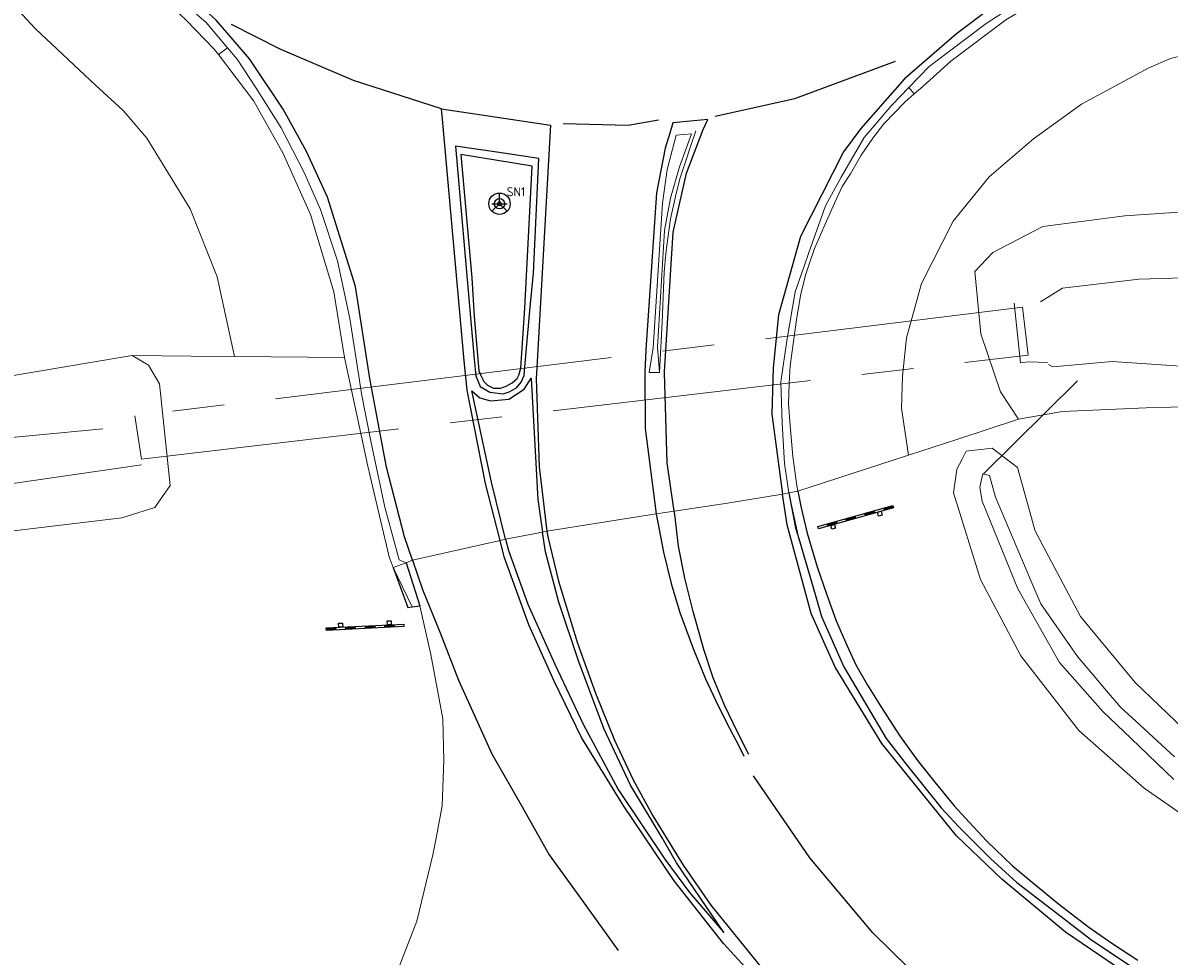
# Model space of a CAD drawing. Header units: metres. Extents: x 169249 to 194689, y 406250 to 412203.
# Tile 79 of 256: x 172695 to 172739, y 406443 to 406479. Entities that reach past the tile are written whole.
import ezdxf

# ---------------------------------------------------------------- set-up
doc = ezdxf.new("R2010")
doc.units = ezdxf.units.M
doc.linetypes.add('BGT_NLCS_N264$0$AM-AS', pattern=[16, 10, -2, 2, -2])
doc.layers.get('0').update_dxf_attribs({"linetype": 'CONTINUOUS'})
for name, color, linetype, lineweight in [('BGT_NLCS_N264$0$B-WE-AM-AS_KUNSTWERK_DUIKER-GV', 252, 'BGT_NLCS_N264$0$AM-AS', 18), ('BGT_NLCS_N264$0$B-WE-GW-WATERGANG_INSTEEK-G', 252, 'CONTINUOUS', 18), ('BGT_NLCS_N264$0$B-WE-GW-WATERGANG_SLOOT_BODEM-G', 252, 'CONTINUOUS', 18), ('BGT_NLCS_N264$0$B-WE-GW-WATERGANG_WATERLIJN-G', 252, 'CONTINUOUS', 18), ('BGT_NLCS_N264$0$B-WE-KW-KUNSTWERK_DUIKER-G', 252, 'CONTINUOUS', 18), ('BGT_NLCS_N264$0$B-WE-OG-BREUKLIJN-G', 252, 'CONTINUOUS', 18), ('BGT_NLCS_N264$0$B-WE-OG-TOPOGRAFIE_TERREIN_GROEN-GV', 252, 'CONTINUOUS', 18), ('BGT_NLCS_N264$0$B-WE-OG-TOPOGRAFIE_WATER-GV', 252, 'CONTINUOUS', 18), ('BGT_NLCS_N264$0$B-WE-OG-TOPOGRAFIE_WEG_BERM-GV', 252, 'CONTINUOUS', 18), ('BGT_NLCS_N264$0$B-WE-OG-TOPOGRAFIE_WEG_RIJWEG-GV', 252, 'CONTINUOUS', 18), ('BGT_NLCS_N264$0$B-WE-OG-TOPOGRAFIE_WEG_VERHARD-G', 252, 'CONTINUOUS', 18), ('BGT_NLCS_N264$0$B-WE-VW-BEWEGWIJZERING_DRAAGCONSTRUCTIE-S', 252, 'CONTINUOUS', 25), ('BGT_NLCS_N264$0$B-WE-VW-VERKEERSTEKEN_BORD-S', 252, 'CONTINUOUS', 25), ('X-XX-AL-REFERENTIE-G', 7, 'CONTINUOUS', 18)]:
    doc.layers.add(name, color=color, linetype=linetype, lineweight=lineweight)
for name, color, linetype in [('BGT_NLCS_N264$0$B-WE-OG-TOPOGRAFIE_WEG_RIJWEG-G', 252, 'CONTINUOUS'), ('BGT_NLCS_N264$0$B-WE-OG-TOPOGRAFIE_WEG_VERKEERSEILAND-GV', 252, 'CONTINUOUS'), ('BGT_NLCS_N264$0$B-WE-VH-KANTOPSLUITING-G', 252, 'CONTINUOUS'), ('BGT_NLCS_N264$0$B-WE-VW-MARKERING-G', 252, 'CONTINUOUS')]:
    doc.layers.add(name, color=color, linetype=linetype)
doc.styles.add('BGT_NLCS_N264$0$NLCS-ISO', font='NLCS-ISO.ttf')

# ---------------------------------------------------------------- blocks, each defined once
blk = doc.blocks.new('BGT_NLCS_N264$0$SIE-WEG_SCHRIKHEK')
for points in [[(-1.125, 0), (-1.125, 0.1), (-1.5, 0.1), (-1.5, 0)], [(-0.375, 0), (-0.375, 0.1), (-0.75, 0.1), (-0.75, 0)], [(0.375, 0.1), (0, 0.1), (0, 0), (0.375, 0)], [(1.125, 0), (1.125, 0.1), (0.75, 0.1), (0.75, 0)]]:
    blk.add_hatch(color=0).paths.add_polyline_path(points)
at = {"color": 0}
for p, q in [((-1.125, 0), (-1.125, 0.1)), ((-0.75, 0), (-0.75, 0.1)), ((-0.375, 0), (-0.375, 0.1)), ((0, 0.1), (0, 0)), ((0.375, 0.1), (0.375, 0)), ((0.75, 0.1), (0.75, 0)), ((1.125, 0.1), (1.125, 0))]:
    blk.add_line(p, q, dxfattribs=at)
at = {"flags": 128}
for points in [[(-1.5, 0.1), (1.5, 0.1), (1.5, 0), (-1.5, 0)], [(-1.0125, 0.1), (-1.0125, 0.25), (-0.8625, 0.25), (-0.8625, 0.1)], [(0.8625, 0.1), (0.8625, 0.25), (1.0125, 0.25), (1.0125, 0.1)]]:
    blk.add_lwpolyline(points, close=True, dxfattribs=at)
blk = doc.blocks.new('BGT_NLCS_N264$0$SIE-WEG_STRAATNAAMBORD_PAAL-SO')
blk.add_line((-0.3, 0), (0.3, 0))
for radius in [0.2, 0.0745]:
    blk.add_circle((0, 0), radius)
at = {"style": 'BGT_NLCS_N264$0$NLCS-ISO'}
blk.add_attdef('STRAATNAAMBORD', (0.278, 0.289), '', height=0.35, dxfattribs=at)
blk = doc.blocks.new('BGT_NLCS_N264$0$SIE-WEG_WEGWIJZER-SO')
for q in [(-0.292, -0.292), (0, 0.412), (0.292, -0.292)]:
    blk.add_line((0, 0), q)
blk.add_circle((0, 0), 0.413)
blk = doc.blocks.new('BGT_NLCS_N264')
at = {"layer": 'BGT_NLCS_N264$0$B-WE-AM-AS_KUNSTWERK_DUIKER-GV'}
blk.add_polyline3d([(172733.419, 406468.513, 15.19), (172714.502, 406466.197, 15.157), (172699.149, 406464.318, 15.13), (172699.407, 406462.652, 15.132), (172733.634, 406466.662, 15.19), (172733.419, 406468.513, 15.19)], dxfattribs=at)
at = {"layer": 'BGT_NLCS_N264$0$B-WE-GW-WATERGANG_INSTEEK-G'}
for points in [[(172910.91, 406446.279, 17.347), (172898.653, 406445.521, 17.511), (172886.764, 406445.155, 17.397), (172871.677, 406445.611, 17.364), (172846.539, 406446.836, 17.238), (172828.127, 406448.699, 17.249), (172822.142, 406449.304, 17.253), (172818.627, 406449.66, 17.255), (172814.859, 406450.212, 17.251), (172810.19, 406450.897, 17.247), (172791.978, 406453.566, 17.229), (172788.023, 406454.406, 17.233), (172773.581, 406457.473, 17.246), (172749.813, 406462.933, 17.276), (172748.404, 406463.188, 17.275), (172740.632, 406464.593, 17.271), (172740.117, 406464.686, 17.271), (172738.184, 406464.624, 17.28), (172734.954, 406464.49, 17.368), (172733.264, 406464.185, 17.178)], [(172731.446, 406462.978, 17.524), (172731.804, 406463.018, 17.517), (172732.241, 406463.068, 17.509), (172733.223, 406462.325, 17.469), (172733.758, 406460.384, 17.458), (172733.891, 406459.9, 17.455), (172734.197, 406459.319, 17.429), (172735.648, 406456.571, 17.307), (172737.768, 406454.029, 17.166), (172740.585, 406451.326, 17.115), (172746.542, 406447.588, 17.08), (172750.091, 406445.601, 17.112), (172751.099, 406445.247, 17.145), (172751.201, 406444.555, 17.14), (172751.281, 406444.009, 17.136), (172751.168, 406443.783, 17.181), (172750.9, 406443.247, 17.289)], [(172750.112, 406442.952, 17.344), (172747.055, 406444.379, 17.494), (172746.594, 406444.594, 17.517), (172745.303, 406445.327, 17.513), (172744.961, 406445.521, 17.512), (172742.276, 406447.046, 17.504), (172738.106, 406449.951, 17.517), (172735.589, 406452.174, 17.514), (172733.357, 406455.06, 17.509), (172731.795, 406458.007, 17.568), (172730.746, 406461.349, 17.682), (172730.88, 406462.251, 17.609), (172730.884, 406462.26, 17.608), (172731.085, 406462.646, 17.564), (172731.245, 406462.955, 17.528), (172731.446, 406462.978, 17.524)]]:
    blk.add_polyline3d(points, dxfattribs=at)
at = {"layer": 'BGT_NLCS_N264$0$B-WE-GW-WATERGANG_SLOOT_BODEM-G'}
for points in [[(172732.137, 406462.013, 16.777), (172732.367, 406461.185, 16.777), (172733.781, 406457.876, 16.769), (172734.129, 406457.062, 16.767), (172735.536, 406455.031, 16.769), (172736.121, 406454.344, 16.763), (172736.661, 406453.71, 16.758), (172737.209, 406453.066, 16.753), (172737.795, 406452.528, 16.752), (172739.288, 406451.155, 16.748)], [(172739.259, 406450.282, 16.839), (172737.611, 406451.858, 16.839), (172736.511, 406452.909, 16.839), (172734.84, 406454.792, 16.837), (172733.241, 406457.636, 16.802), (172731.862, 406461.026, 16.812), (172731.764, 406461.553, 16.796), (172731.796, 406461.688, 16.792), (172731.849, 406461.912, 16.785), (172731.89, 406462.087, 16.78), (172732.137, 406462.013, 16.777)]]:
    blk.add_polyline3d(points, dxfattribs=at)
at = {"layer": 'BGT_NLCS_N264$0$B-WE-GW-WATERGANG_WATERLIJN-G'}
for points in [[(172734.104, 406468.718, 15.778), (172734.961, 406469.247, 15.722), (172737.9, 406469.594, 15.764), (172741.362, 406469.704, 15.793), (172742.873, 406469.752, 15.806), (172743.694, 406469.609, 15.844), (172746.411, 406469.137, 15.969), (172764.669, 406464.422, 16.121), (172779.717, 406461.308, 16.133), (172793.42, 406458.781, 16.116), (172807.295, 406456.479, 16.116), (172817.741, 406455.031, 16.091), (172832.797, 406453.527, 16.171), (172854.082, 406451.676, 16.205), (172877.489, 406451.033, 16.192), (172895.61, 406450.988, 16.213), (172910.414, 406451.475, 16.221)], [(172923.352, 406449.234, 16.087), (172904.988, 406447.841, 16.087), (172903.629, 406447.738, 16.087), (172898.48, 406447.58, 16.087), (172888.126, 406447.261, 16.087), (172867.998, 406447.593, 16.087), (172846.13, 406448.76, 16.087), (172826.513, 406450.186, 16.087), (172814.585, 406451.658, 16.087), (172806.35, 406452.675, 16.087), (172803.804, 406453.122, 16.087), (172785.455, 406456.347, 16.087), (172760.012, 406461.838, 16.087), (172756.886, 406462.584, 16.086), (172742.377, 406466.049, 16.079), (172736.879, 406466.414, 15.877), (172734.581, 406466.215, 15.856), (172734.419, 406466.305, 15.864)]]:
    blk.add_polyline3d(points, dxfattribs=at)
at = {"layer": 'BGT_NLCS_N264$0$B-WE-KW-KUNSTWERK_DUIKER-G'}
blk.add_line((172735.54, 406465.665, 16.654), (172731.911, 406462.087, 16.756), dxfattribs=at)
at = {"layer": 'BGT_NLCS_N264$0$B-WE-OG-BREUKLIJN-G'}
blk.add_polyline3d([(172719.006, 406465.999, 17.626), (172719.159, 406466.945, 17.704), (172719.524, 406472.534, 17.809), (172719.7, 406473.835, 17.831), (172720.045, 406475.159, 17.847), (172720.638, 406475.211, 17.836), (172720.168, 406473.935, 17.808), (172719.824, 406472.727, 17.809), (172719.596, 406471.476, 17.781), (172719.321, 406466.966, 17.704), (172719.398, 406465.99, 17.627)], dxfattribs=at)
at = {"layer": 'BGT_NLCS_N264$0$B-WE-OG-TOPOGRAFIE_TERREIN_GROEN-GV'}
for p, q in [((172724.394, 406461.344, 17.429), (172724.776, 406459.583, 2.942)), ((172709.858, 406456.95, 5.899), (172709.118, 406458.463, 17.626))]:
    blk.add_line(p, q, dxfattribs=at)
at = {"layer": 'BGT_NLCS_N264$0$B-WE-OG-TOPOGRAFIE_WATER-GV'}
for points in [[(172938.264, 406455.842, 18.026), (172904.491, 406452.915, 17.87), (172863.503, 406452.917, 17.442), (172846.112, 406453.744, 17.374), (172828.21, 406455.584, 17.382), (172812.902, 406457.056, 17.366), (172797.491, 406459.193, 17.382), (172782.927, 406462.333, 17.404), (172774.274, 406464.282, 17.375), (172755.759, 406468.364, 17.299), (172745.528, 406471.486, 17.321), (172741.409, 406472.266, 17.388), (172739.265, 406472.173, 17.391), (172737.363, 406472.037, 17.399), (172734.195, 406471.631, 17.396), (172733.875, 406471.464, 17.392), (172732.265, 406470.626, 17.37), (172731.571, 406469.889, 17.369), (172731.803, 406467.486, 17.269), (172732.561, 406465.24, 17.211), (172733.264, 406464.185, 17.178)], [(172734.375, 406466.373, 15.777), (172733.65, 406466.41, 16.638), (172733.341, 406466.367, 16.639), (172733.097, 406468.673, 16.659)], [(172699.052, 406466.645, 17.18), (172698.731, 406466.591, 17.17), (172684.439, 406464.195, 16.746), (172681.557, 406468.555, 16.835)], [(172680.202, 406467.653, 15.528), (172682.326, 406464.203, 15.764), (172684.066, 406462.503, 15.77), (172697.917, 406463.817, 15.183)], [(172679.167, 406463.405, 16.797), (172682.545, 406458.448, 16.9), (172698.642, 406460.377, 16.899), (172699.927, 406460.786, 16.856), (172700.515, 406461.635, 17.096), (172700.098, 406465.56, 17.233), (172699.674, 406466.28, 17.225), (172699.052, 406466.645, 17.18)], [(172699.4, 406462.429, 15.634), (172683.509, 406460.121, 15.764), (172681.498, 406463.006, 15.764), (172679.234, 406466.763, 15.495)]]:
    blk.add_polyline3d(points, dxfattribs=at)
at = {"layer": 'BGT_NLCS_N264$0$B-WE-OG-TOPOGRAFIE_WEG_BERM-GV'}
for p, q in [((172702.723, 406478.526, 17.807), (172702.378, 406478.263, 17.843)), ((172729.236, 406476.747, 17.881), (172729.026, 406476.995, 17.691)), ((172729.567, 406477.027, 17.848), (172729.236, 406476.747, 17.881)), ((172702.999, 406466.609, 17.406), (172707.246, 406466.569, 17.649)), ((172724.747, 406461.412, 17.608), (172729.015, 406462.801, 17.392)), ((172724.394, 406461.344, 17.429), (172724.747, 406461.412, 17.608)), ((172709.118, 406458.463, 17.626), (172709.621, 406458.65, 17.484))]:
    blk.add_line(p, q, dxfattribs=at)
for points in [[(172702.999, 406466.609, 17.406), (172702.329, 406469.69, 17.663), (172701.283, 406472.317, 17.706), (172699.616, 406475.034, 17.737), (172698.695, 406476.109, 17.759), (172697.628, 406477.088, 17.768), (172695.311, 406479.262, 17.771), (172692.263, 406482.538, 17.788), (172690.519, 406484.818, 17.789), (172689.705, 406486.243, 17.789), (172687.927, 406489.492, 17.787), (172687.07, 406491.371, 17.779), (172685.722, 406493.434, 17.768), (172684.66, 406494.579, 17.724), (172683.517, 406495.565, 17.691), (172682.453, 406496.25, 17.67), (172681.254, 406496.809, 17.666), (172679.646, 406497.374, 17.609), (172663.318, 406501.781, 17.595), (172556.405, 406531.499, 17.494), (172557.184, 406533.978, 17.451)], [(172702.723, 406478.526, 17.807), (172701.897, 406479.501, 17.824), (172700.962, 406480.319, 17.743), (172698.681, 406482.537, 17.744), (172697.059, 406484.015, 17.745), (172695.507, 406485.834, 17.749), (172694.176, 406487.805, 17.754), (172692.753, 406490.26, 17.769), (172691.458, 406492.891, 17.76), (172691.128, 406493.524, 17.753)], [(172702.378, 406478.263, 17.843), (172702.214, 406478.478, 17.848), (172701.136, 406479.596, 17.871), (172699.416, 406481.23, 17.872), (172697.591, 406482.893, 17.887), (172695.857, 406484.771, 17.892), (172694.894, 406485.999, 17.892), (172693.451, 406488.226, 17.889), (172692.025, 406491.044, 17.896), (172690.77, 406493.334, 17.889)], [(172736.042, 406481.788, 17.68), (172734.561, 406481.131, 17.673), (172732.012, 406479.469, 17.665), (172729.817, 406477.811, 17.667), (172729.026, 406476.995, 17.691)], [(172736.195, 406481.473, 17.857), (172734.585, 406480.687, 17.852), (172732.769, 406479.602, 17.854), (172730.643, 406478.007, 17.849), (172729.567, 406477.027, 17.848)], [(172729.015, 406462.801, 17.392), (172728.75, 406464.615, 17.478), (172728.783, 406465.856, 17.509), (172728.931, 406467.334, 17.563), (172729.518, 406469.422, 17.611), (172730.736, 406471.83, 17.673), (172732.131, 406473.545, 17.693), (172733.839, 406475.018, 17.721), (172735.697, 406476.347, 17.712), (172738.287, 406477.749, 17.702), (172739.131, 406478.108, 17.694), (172740.707, 406478.502, 17.712), (172743.21, 406478.951, 17.675), (172745.056, 406479.042, 17.654), (172746.853, 406478.899, 17.618), (172754.434, 406477.053, 17.618), (172760.24, 406475.533, 17.64), (172801.359, 406464.805, 17.818)], [(172709.621, 406458.65, 17.484), (172709.358, 406458.763, 17.436), (172708.794, 406460.792, 17.454), (172708.264, 406463.339, 17.541), (172707.897, 406465.174, 17.544), (172707.819, 406465.684, 17.556), (172707.554, 406467.415, 17.599), (172707.453, 406468.074, 17.615), (172706.974, 406470.305, 17.663), (172706.318, 406472.287, 17.686), (172705.688, 406473.714, 17.717), (172704.799, 406475.443, 17.746), (172703.829, 406476.971, 17.774), (172703.096, 406478.086, 17.799), (172702.723, 406478.526, 17.807)], [(172702.378, 406478.263, 17.843), (172703.747, 406476.466, 17.805), (172704.881, 406474.448, 17.776), (172705.931, 406472.093, 17.75), (172706.829, 406469.102, 17.682), (172707.117, 406467.353, 17.659), (172707.246, 406466.569, 17.649)], [(172729.026, 406476.995, 17.691), (172728.366, 406476.315, 17.711), (172727.303, 406475.058, 17.702), (172726.412, 406473.535, 17.682), (172725.81, 406472.422, 17.671), (172725.15, 406470.583, 17.632), (172724.986, 406470.101, 17.621), (172724.645, 406469.101, 17.597), (172724.321, 406467.216, 17.535), (172724.105, 406465.727, 17.497), (172724.088, 406465.616, 17.494), (172724.132, 406464.035, 17.455), (172724.229, 406462.485, 17.443), (172724.394, 406461.344, 17.429)], [(172729.236, 406476.747, 17.881), (172728.868, 406476.434, 17.918), (172728.059, 406475.596, 17.88), (172727.635, 406475.044, 17.878), (172727.186, 406474.38, 17.882), (172726.779, 406473.666, 17.881), (172726.454, 406473.17, 17.834), (172726.158, 406472.528, 17.814), (172725.745, 406471.604, 17.806), (172725.391, 406470.783, 17.815), (172725.175, 406470.181, 17.793), (172725.034, 406469.748, 17.786), (172724.85, 406468.96, 17.759), (172724.689, 406468.026, 17.752), (172724.582, 406467.278, 17.706), (172724.449, 406466.261, 17.706), (172724.406, 406465.566, 17.68), (172724.386, 406464.788, 17.68), (172724.431, 406464.099, 17.68), (172724.552, 406462.754, 17.672), (172724.708, 406461.619, 17.611), (172724.747, 406461.412, 17.608)], [(172699.052, 406466.645, 17.18), (172701.328, 406466.624, 17.31), (172702.999, 406466.609, 17.406)], [(172707.246, 406466.569, 17.649), (172708.147, 406462.378, 17.65), (172708.328, 406461.609, 17.645), (172708.972, 406458.878, 17.628), (172709.042, 406458.669, 17.629), (172709.118, 406458.463, 17.626)], [(172729.015, 406462.801, 17.392), (172730.917, 406463.421, 17.298), (172733.264, 406464.185, 17.178)]]:
    blk.add_polyline3d(points, dxfattribs=at)
at = {"layer": 'BGT_NLCS_N264$0$B-WE-OG-TOPOGRAFIE_WEG_RIJWEG-G'}
blk.add_line((172709.621, 406458.65, 17.484), (172710.148, 406456.99, 17.513), dxfattribs=at)
for points in [[(172724.394, 406461.344, 17.429), (172724.656, 406459.994, 17.404), (172724.776, 406459.583, 17.402)], [(172724.776, 406459.583, 17.402), (172725.509, 406457.078, 17.393), (172725.657, 406456.573, 17.391), (172726.512, 406454.628, 17.417), (172728.151, 406451.858, 17.376), (172728.966, 406450.823, 17.354), (172730.277, 406449.187, 17.389), (172730.942, 406448.468, 17.359), (172732.182, 406447.225, 17.361), (172733.2, 406446.304, 17.361), (172734.904, 406444.99, 17.38), (172736.035, 406444.118, 17.383), (172737.748, 406442.971, 17.398)]]:
    blk.add_polyline3d(points, dxfattribs=at)
at = {"layer": 'BGT_NLCS_N264$0$B-WE-OG-TOPOGRAFIE_WEG_RIJWEG-GV'}
for p, q in [((172719.398, 406465.99, 17.627), (172719.006, 406465.999, 17.626)), ((172724.394, 406461.344, 17.429), (172724.146, 406461.296, 17.431)), ((172719.279, 406460.538, 17.551), (172715.055, 406459.863, 17.637)), ((172719.969, 406460.646, 17.528), (172719.279, 406460.538, 17.551)), ((172714.889, 406459.831, 17.59), (172713.461, 406459.553, 17.592)), ((172715.055, 406459.863, 17.637), (172714.889, 406459.831, 17.59)), ((172713.249, 406459.511, 17.588), (172709.87, 406458.742, 17.543)), ((172713.461, 406459.553, 17.592), (172713.249, 406459.511, 17.588)), ((172709.87, 406458.742, 17.543), (172709.621, 406458.65, 17.484))]:
    blk.add_line(p, q, dxfattribs=at)
for points in [[(172720.799, 406475.326, 17.757), (172720.618, 406474.755, 17.742), (172720.403, 406474.12, 17.726), (172720.187, 406473.466, 17.721), (172720.024, 406472.786, 17.703), (172719.821, 406471.925, 17.694), (172719.72, 406471.183, 17.692), (172719.652, 406470.59, 17.676), (172719.582, 406469.866, 17.674), (172719.557, 406469.235, 17.661), (172719.505, 406467.934, 17.635), (172719.398, 406465.99, 17.627)], [(172724.146, 406461.296, 17.431), (172722.023, 406460.944, 17.487), (172719.969, 406460.646, 17.528)]]:
    blk.add_polyline3d(points, dxfattribs=at)
at = {"layer": 'BGT_NLCS_N264$0$B-WE-OG-TOPOGRAFIE_WEG_VERHARD-G'}
blk.add_polyline3d([(172710.148, 406456.99, 17.513), (172710.569, 406455.108, 17.559), (172711.037, 406452.623, 17.539), (172711.072, 406451.033, 17.531), (172711.014, 406449.262, 17.505), (172710.776, 406448.017, 17.482), (172710.653, 406447.374, 17.47), (172710.029, 406444.811, 17.438), (172709.127, 406442.452, 17.42)], dxfattribs=at)
at = {"layer": 'BGT_NLCS_N264$0$B-WE-OG-TOPOGRAFIE_WEG_VERKEERSEILAND-GV'}
for points in [[(172714.062, 406465.617, 17.642), (172714.178, 406465.872, 17.645), (172714.209, 406466.21, 17.649), (172714.416, 406468.512, 17.675), (172714.534, 406469.828, 17.691), (172714.75, 406474.25, 17.761), (172713.122, 406474.494, 17.748), (172711.521, 406474.733, 17.735), (172712.109, 406468.112, 17.649), (172712.251, 406466.513, 17.628), (172712.309, 406465.866, 17.62), (172712.483, 406465.447, 17.62), (172712.849, 406465.238, 17.643), (172713.367, 406465.17, 17.643), (172713.604, 406465.251, 17.643), (172713.876, 406465.403, 17.633), (172714.062, 406465.617, 17.642)], [(172712.432, 406466.055, 17.749), (172712.508, 406465.876, 17.749), (172712.616, 406465.646, 17.748), (172712.758, 406465.502, 17.772), (172712.992, 406465.394, 17.801), (172713.265, 406465.392, 17.822), (172713.488, 406465.461, 17.831), (172713.717, 406465.591, 17.83), (172713.906, 406465.764, 17.832), (172713.977, 406465.892, 17.831), (172714.05, 406466.157, 17.829), (172714.205, 406468.477, 17.845), (172714.488, 406473.958, 17.899), (172711.738, 406474.409, 17.855), (172712.155, 406469.651, 17.804), (172712.249, 406468.152, 17.781), (172712.432, 406466.055, 17.749)]]:
    blk.add_polyline3d(points, dxfattribs=at)
at = {"layer": 'BGT_NLCS_N264$0$B-WE-VH-KANTOPSLUITING-G'}
blk.add_line((172709.858, 406456.95, 17.571), (172710.148, 406456.99, 17.513), dxfattribs=at)
for points in [[(172724.747, 406461.412, 17.608), (172724.868, 406460.766, 17.598), (172725.099, 406459.794, 17.598), (172725.489, 406458.495, 17.54), (172725.86, 406457.404, 17.542), (172726.225, 406456.409, 17.518), (172726.629, 406455.466, 17.513), (172726.979, 406454.711, 17.518), (172727.433, 406453.928, 17.517), (172727.947, 406453.105, 17.511), (172728.668, 406451.977, 17.512), (172729.361, 406451.016, 17.499), (172730.033, 406450.177, 17.496), (172730.776, 406449.266, 17.497), (172731.351, 406448.633, 17.477), (172732.037, 406447.897, 17.464), (172733.035, 406446.953, 17.477), (172733.866, 406446.247, 17.471), (172734.804, 406445.485, 17.471), (172735.971, 406444.576, 17.471), (172736.87, 406443.962, 17.471), (172737.866, 406443.308, 17.464)], [(172709.118, 406458.463, 17.626), (172709.691, 406456.927, 17.605), (172709.858, 406456.95, 17.571)]]:
    blk.add_polyline3d(points, dxfattribs=at)
at = {"layer": 'BGT_NLCS_N264$0$B-WE-VW-MARKERING-G'}
blk.add_line((172709.87, 406458.742, 17.543), (172710.254, 406457.62, 17.538), dxfattribs=at)
for points in [[(172709.87, 406458.742, 17.543), (172709.562, 406459.644, 17.546), (172708.866, 406462.344, 17.567), (172708.222, 406465.759, 17.584), (172707.672, 406469.316, 17.631), (172706.583, 406472.759, 17.679), (172705.778, 406474.519, 17.705), (172704.87, 406476.162, 17.725), (172703.581, 406478.102, 17.738), (172702.945, 406478.838, 17.748), (172702.291, 406479.596, 17.759), (172699.415, 406482.217, 17.764), (172696.032, 406485.825, 17.789), (172694.699, 406487.581, 17.789)], [(172761.364, 406480.41, 17.639), (172761.345, 406480.415, 17.639), (172751.85, 406482.897, 17.603), (172751.782, 406482.912, 17.604), (172747.497, 406483.88, 17.619), (172745.04, 406484.055, 17.655), (172742.445, 406483.918, 17.677), (172739.952, 406483.468, 17.716), (172737.535, 406482.863, 17.694), (172735.864, 406482.151, 17.706), (172735.054, 406481.807, 17.712), (172732.221, 406480.086, 17.711), (172730.872, 406479.062, 17.724), (172728.865, 406477.332, 17.693), (172727.171, 406475.41, 17.693), (172726.5, 406474.515, 17.673), (172724.848, 406471.249, 17.611), (172723.994, 406468.216, 17.563), (172723.789, 406466.172, 17.509), (172723.778, 406465.745, 17.502), (172723.742, 406464.379, 17.478), (172724.146, 406461.296, 17.431)], [(172711.972, 406465.314, 17.685), (172711.861, 406466.44, 17.692), (172711.026, 406475.766, 17.735), (172710.993, 406476.172, 17.736)], [(172710.993, 406476.172, 17.736), (172715.189, 406475.535, 17.73), (172715.165, 406475.088, 17.726), (172714.67, 406466.19, 17.644), (172714.647, 406465.764, 17.64)], [(172719.969, 406460.646, 17.528), (172719.703, 406462.501, 17.528), (172719.597, 406465.979, 17.617), (172719.597, 406466.02, 17.617), (172719.927, 406471.413, 17.694), (172720.443, 406473.682, 17.712), (172721.094, 406475.373, 17.752), (172721.266, 406475.754, 17.753), (172719.92, 406475.626, 17.774), (172719.8, 406475.238, 17.769), (172719.618, 406474.65, 17.761), (172719.288, 406472.929, 17.73), (172718.871, 406466.868, 17.629), (172718.839, 406466.007, 17.617), (172718.85, 406463.828, 17.604), (172719.279, 406460.538, 17.551)], [(172713.461, 406459.553, 17.592), (172712.911, 406461.755, 17.595), (172712.152, 406465.285, 17.666), (172712.47, 406465.018, 17.666), (172712.882, 406464.904, 17.666), (172713.592, 406464.968, 17.666), (172714.182, 406465.35, 17.666), (172714.445, 406465.777, 17.669), (172714.712, 406461.085, 17.594), (172714.889, 406459.831, 17.59)], [(172714.647, 406465.764, 17.64), (172714.762, 406462.351, 17.633), (172715.055, 406459.863, 17.637)], [(172713.249, 406459.511, 17.588), (172712.688, 406461.704, 17.598), (172711.972, 406465.314, 17.685)], [(172789.94, 406429.809, 17.512), (172788.078, 406429.931, 17.526), (172785.544, 406430.277, 17.534), (172782.497, 406430.89, 17.525), (172776.05, 406432.33, 17.492), (172768.329, 406434.158, 17.453), (172763.726, 406435.283, 17.414), (172761.284, 406435.699, 17.377), (172754.685, 406436.809, 17.361), (172749.473, 406437.746, 17.351), (172746.916, 406438.41, 17.328), (172744.425, 406439.286, 17.316), (172741.56, 406440.471, 17.317), (172739.587, 406441.465, 17.337), (172737.331, 406442.853, 17.328), (172735.08, 406444.386, 17.329), (172732.617, 406446.43, 17.328), (172730.866, 406448.111, 17.334), (172728.798, 406450.663, 17.336), (172727.991, 406451.676, 17.347), (172726.182, 406454.615, 17.334), (172725.251, 406456.689, 17.338), (172724.335, 406460.107, 17.415), (172724.146, 406461.296, 17.431)], [(172719.279, 406460.538, 17.551), (172719.557, 406459.051, 17.523), (172719.859, 406457.844, 17.516), (172720.192, 406456.732, 17.521), (172720.7, 406455.343, 17.523), (172721.178, 406454.171, 17.473), (172721.672, 406453.131, 17.473), (172722.099, 406452.266, 17.473), (172722.472, 406451.553, 17.455), (172722.662, 406451.181, 17.458)], [(172722.845, 406451.241, 17.465), (172722.418, 406452.104, 17.47), (172721.915, 406453.149, 17.491), (172721.471, 406454.207, 17.498), (172721.113, 406455.298, 17.488), (172720.698, 406456.762, 17.499), (172720.38, 406458.055, 17.531), (172720.142, 406459.284, 17.527), (172719.988, 406460.517, 17.528), (172719.969, 406460.646, 17.528)], [(172713.461, 406459.553, 17.592), (172713.567, 406459.127, 17.591), (172714.324, 406457.045, 17.568), (172715.358, 406454.739, 17.511), (172716.462, 406452.421, 17.495), (172717.806, 406449.895, 17.484), (172719.613, 406447.211, 17.478), (172720.559, 406445.92, 17.476), (172721.886, 406444.375, 17.489), (172720.059, 406447.066, 17.489), (172719.503, 406448.028, 17.489), (172718.28, 406450.068, 17.487), (172717.255, 406452.253, 17.503), (172716.27, 406454.857, 17.541), (172715.517, 406457.13, 17.551), (172714.996, 406459.073, 17.587), (172714.889, 406459.831, 17.59)], [(172715.055, 406459.863, 17.637), (172715.088, 406459.654, 17.635), (172715.501, 406457.932, 17.612), (172716.243, 406455.542, 17.589), (172716.932, 406453.619, 17.533), (172717.663, 406451.793, 17.517), (172718.391, 406450.266, 17.519), (172719.146, 406448.875, 17.499), (172720.317, 406446.975, 17.487), (172721.385, 406445.425, 17.489), (172723.354, 406442.998, 17.473), (172726.135, 406440.053, 17.469), (172728.755, 406437.67, 17.469), (172733.64, 406433.973, 17.46)], [(172733.64, 406433.973, 17.46), (172730.851, 406435.725, 17.485), (172729.194, 406436.941, 17.485), (172726.775, 406438.883, 17.472), (172724.14, 406441.473, 17.471), (172721.879, 406443.951, 17.473), (172719.969, 406446.368, 17.473), (172718.006, 406449.284, 17.477), (172716.395, 406451.896, 17.493), (172715.355, 406454.045, 17.506), (172714.364, 406456.249, 17.55), (172713.412, 406458.873, 17.585), (172713.249, 406459.511, 17.588)]]:
    blk.add_polyline3d(points, dxfattribs=at)
at = {"layer": 'BGT_NLCS_N264$0$B-WE-VW-MARKERING-G', "linetype": 'Continuous'}
for points in [[(172710.993, 406476.172, 17.736), (172707.588, 406477.263, 17.795), (172704.761, 406478.471, 17.806), (172702.88, 406479.424, 17.826)], [(172721.556, 406475.886, 17.759), (172724.633, 406476.575, 17.744), (172728.507, 406478.016, 17.745)], [(172715.688, 406475.605, 17.743), (172718.194, 406475.541, 17.75), (172719.36, 406475.746, 17.752)], [(172710.254, 406457.62, 17.538), (172710.93, 406455.939, 17.539), (172711.648, 406454.113, 17.485), (172712.935, 406451.268, 17.497), (172714.151, 406449.134, 17.461), (172715.145, 406447.371, 17.479), (172716.395, 406445.652, 17.467), (172717.807, 406443.679, 17.437)], [(172783.746, 406430.108, 17.561), (172770.906, 406430.665, 17.549), (172759.037, 406431.24, 17.484), (172754.962, 406431.625, 17.483), (172751.144, 406432.064, 17.423), (172747.265, 406432.881, 17.428), (172743.598, 406433.886, 17.421), (172740.134, 406435.202, 17.419), (172736.53, 406437.028, 17.415), (172733.334, 406439.213, 17.418), (172730.398, 406441.643, 17.415), (172727.633, 406444.363, 17.428), (172725.203, 406447.263, 17.398), (172723.031, 406450.425, 17.418)]]:
    blk.add_polyline3d(points, dxfattribs=at)
at = {"layer": 'BGT_NLCS_N264$0$B-WE-VW-BEWEGWIJZERING_DRAAGCONSTRUCTIE-S', "color": 7}
blk.add_blockref('BGT_NLCS_N264$0$SIE-WEG_WEGWIJZER-SO', (172713.226, 406472.507, 17.966), dxfattribs=at)
at = {"layer": 'BGT_NLCS_N264$0$B-WE-VW-VERKEERSTEKEN_BORD-S', "color": 7}
blk.add_blockref('BGT_NLCS_N264$0$SIE-WEG_STRAATNAAMBORD_PAAL-SO', (172713.226, 406472.507, 17.966), dxfattribs=at).add_auto_attribs({'STRAATNAAMBORD': 'SN1'})
for p, rotation in [((172726.96, 406460.458, 17.6), 195.6821487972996), ((172708.04, 406456.11, 17.419), 2.825834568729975)]:
    blk.add_blockref('BGT_NLCS_N264$0$SIE-WEG_SCHRIKHEK', p, dxfattribs=dict(at, rotation=rotation))

msp = doc.modelspace()

# ---------------------------------------------------------------- block references
at = {"layer": 'X-XX-AL-REFERENTIE-G'}
msp.add_blockref('BGT_NLCS_N264', (0, 0), dxfattribs=at)

doc.saveas('drawing.dxf')
